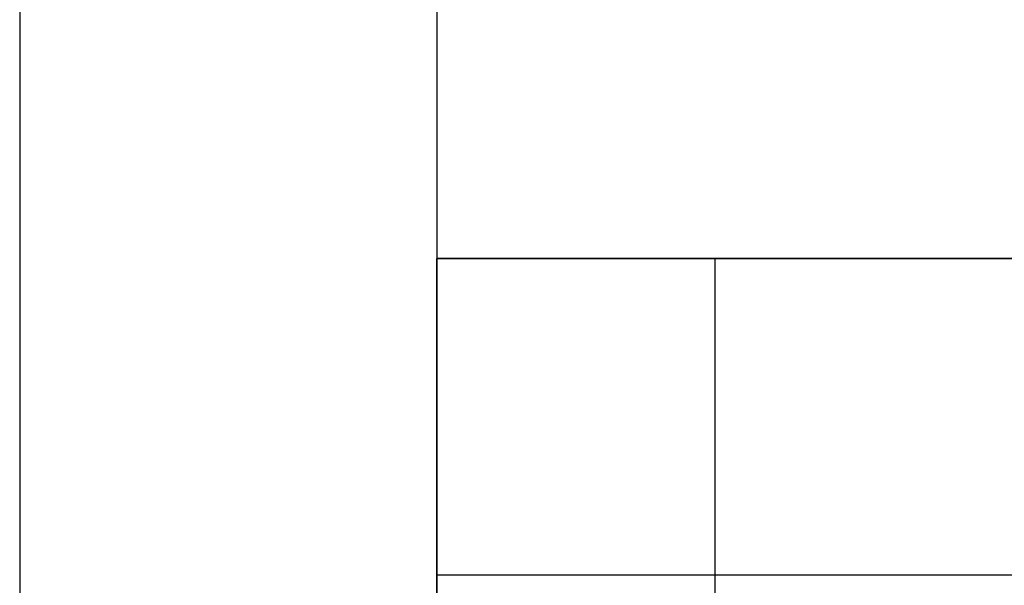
# Model space of a CAD drawing. Header units: millimetres. Extents: x -100 to 100, y 31 to 290.
# Tile 227 of 256: x -6 to -2.46, y 76.07 to 78.11. Entities that reach past the tile are written whole.
import ezdxf

# ---------------------------------------------------------------- set-up
doc = ezdxf.new("R2010")
doc.units = ezdxf.units.MM
doc.header["$MEASUREMENT"] = 0
doc.layers.add('Default', color=7, linetype='Continuous', true_color=0x000000)

msp = doc.modelspace()

# ---------------------------------------------------------------- linework, layer by layer
at = {"layer": 'Default'}
for p, q in [((-6, 186.75, 141.75), (-6, 55.75, 141.75)), ((-4.5, 186.75, 141.75), (-4.5, 75.7464, 141.75)), ((-4.5, 75.3556, 141.75), (-4.5, 77.25, 141.75)), ((-4.5, 77.25, 141.75), (-3.5, 77.25, 141.75)), ((-3.5, 77.25, 141.75), (-3.5, 47.25, 141.75))]:
    msp.add_line(p, q, dxfattribs=at)
at = {"layer": 'Default', "extrusion": (0, 1, 0)}
for centre, start, end in [((0, 141.75, 77.25), 180, 0), ((0, 141.75, 77.25), 0, 180), ((0, 141.75, 76.1116), 180, 0)]:
    msp.add_arc(centre, 4.5, start, end, dxfattribs=at)
at = {"layer": 'Default', "extrusion": (-8.17084e-48, 1, -2.03012e-15)}
msp.add_arc((0, 141.75, 77.25), 3.5, 0, 180, dxfattribs=at)
at = {"layer": 'Default', "extrusion": (8.17084e-48, 1, 2.03012e-15)}
msp.add_arc((0, 141.75, 77.25), 3.5, 180, 0, dxfattribs=at)

doc.saveas('drawing.dxf')
